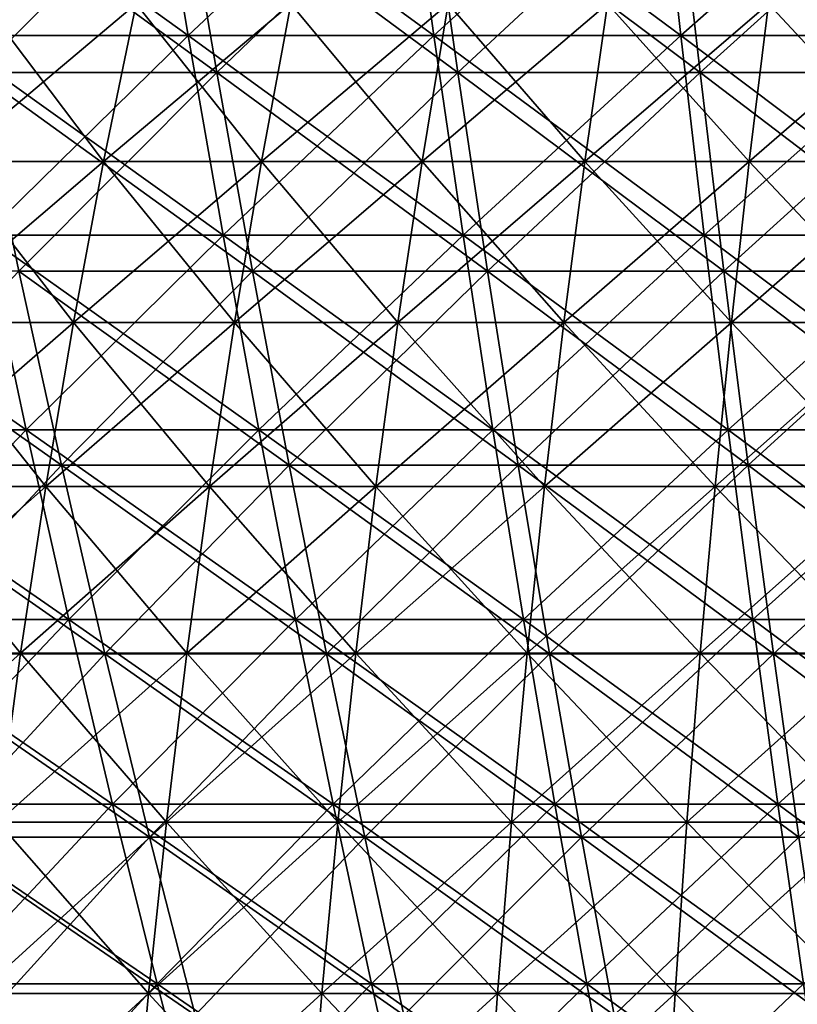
# Model space of a CAD drawing. Header units: millimetres. Extents: x -250 to 250, y 3898 to 4150.
# Tile 228 of 256: x -37 to -20, y 3958 to 3980. Entities that reach past the tile are written whole.
import ezdxf

# ---------------------------------------------------------------- set-up
doc = ezdxf.new("R2010")
doc.units = ezdxf.units.MM
doc.header["$LTSCALE"] = 5.599365
for name, color, linetype in [('10', 7, 'CONTINUOUS'), ('12', 7, 'CONTINUOUS'), ('2', 7, 'CONTINUOUS'), ('3', 7, 'CONTINUOUS'), ('4', 7, 'CONTINUOUS'), ('5', 7, 'CONTINUOUS')]:
    doc.layers.add(name, color=color, linetype=linetype)

msp = doc.modelspace()

# ---------------------------------------------------------------- linework, layer by layer
at = {"layer": '10', "color": 7, "linetype": 'Continuous', "true_color": 0xe0f2ff}
for points in [[(-39.096, 3977.064, 83.084), (-35.583, 3977.064, 84.648), (-38.285, 3980.636, 81.361), (-39.096, 3977.064, 83.084)], [(-38.285, 3980.636, 81.361), (-35.583, 3977.064, 84.648), (-34.845, 3980.636, 82.892), (-38.285, 3980.636, 81.361)], [(-35.583, 3977.064, 84.648), (-32.007, 3977.064, 86.064), (-34.845, 3980.636, 82.892), (-35.583, 3977.064, 84.648)], [(-34.845, 3980.636, 82.892), (-32.007, 3977.064, 86.064), (-31.343, 3980.636, 84.279), (-34.845, 3980.636, 82.892)], [(-32.007, 3977.064, 86.064), (-28.375, 3977.064, 87.329), (-31.343, 3980.636, 84.279), (-32.007, 3977.064, 86.064)], [(-31.343, 3980.636, 84.279), (-28.375, 3977.064, 87.329), (-27.786, 3980.636, 85.518), (-31.343, 3980.636, 84.279)], [(-28.375, 3977.064, 87.329), (-24.693, 3977.064, 88.441), (-27.786, 3980.636, 85.518), (-28.375, 3977.064, 87.329)], [(-27.786, 3980.636, 85.518), (-24.693, 3977.064, 88.441), (-24.181, 3980.636, 86.606), (-27.786, 3980.636, 85.518)], [(-24.693, 3977.064, 88.441), (-20.968, 3977.064, 89.397), (-24.181, 3980.636, 86.606), (-24.693, 3977.064, 88.441)], [(-24.181, 3980.636, 86.606), (-20.968, 3977.064, 89.397), (-20.533, 3980.636, 87.543), (-24.181, 3980.636, 86.606)], [(-20.968, 3977.064, 89.397), (-17.206, 3977.064, 90.197), (-20.533, 3980.636, 87.543), (-20.968, 3977.064, 89.397)], [(-20.533, 3980.636, 87.543), (-17.206, 3977.064, 90.197), (-16.849, 3980.636, 88.326), (-20.533, 3980.636, 87.543)], [(-39.847, 3973.419, 84.679), (-36.266, 3973.419, 86.274), (-39.096, 3977.064, 83.084), (-39.847, 3973.419, 84.679)], [(-39.096, 3977.064, 83.084), (-36.266, 3973.419, 86.274), (-35.583, 3977.064, 84.648), (-39.096, 3977.064, 83.084)], [(-36.266, 3973.419, 86.274), (-32.622, 3973.419, 87.717), (-35.583, 3977.064, 84.648), (-36.266, 3973.419, 86.274)], [(-35.583, 3977.064, 84.648), (-32.622, 3973.419, 87.717), (-32.007, 3977.064, 86.064), (-35.583, 3977.064, 84.648)], [(-32.622, 3973.419, 87.717), (-28.92, 3973.419, 89.006), (-32.007, 3977.064, 86.064), (-32.622, 3973.419, 87.717)], [(-32.007, 3977.064, 86.064), (-28.92, 3973.419, 89.006), (-28.375, 3977.064, 87.329), (-32.007, 3977.064, 86.064)], [(-28.92, 3973.419, 89.006), (-25.167, 3973.419, 90.139), (-28.375, 3977.064, 87.329), (-28.92, 3973.419, 89.006)], [(-28.375, 3977.064, 87.329), (-25.167, 3973.419, 90.139), (-24.693, 3977.064, 88.441), (-28.375, 3977.064, 87.329)], [(-25.167, 3973.419, 90.139), (-21.37, 3973.419, 91.113), (-24.693, 3977.064, 88.441), (-25.167, 3973.419, 90.139)], [(-24.693, 3977.064, 88.441), (-21.37, 3973.419, 91.113), (-20.968, 3977.064, 89.397), (-24.693, 3977.064, 88.441)], [(-21.37, 3973.419, 91.113), (-17.536, 3973.419, 91.928), (-20.968, 3977.064, 89.397), (-21.37, 3973.419, 91.113)], [(-20.968, 3977.064, 89.397), (-17.536, 3973.419, 91.928), (-17.206, 3977.064, 90.197), (-20.968, 3977.064, 89.397)], [(-40.536, 3969.708, 86.144), (-36.893, 3969.708, 87.765), (-39.847, 3973.419, 84.679), (-40.536, 3969.708, 86.144)], [(-39.847, 3973.419, 84.679), (-36.893, 3969.708, 87.765), (-36.266, 3973.419, 86.274), (-39.847, 3973.419, 84.679)], [(-36.893, 3969.708, 87.765), (-33.186, 3969.708, 89.233), (-36.266, 3973.419, 86.274), (-36.893, 3969.708, 87.765)], [(-36.266, 3973.419, 86.274), (-33.186, 3969.708, 89.233), (-32.622, 3973.419, 87.717), (-36.266, 3973.419, 86.274)], [(-33.186, 3969.708, 89.233), (-29.42, 3969.708, 90.545), (-32.622, 3973.419, 87.717), (-33.186, 3969.708, 89.233)], [(-32.622, 3973.419, 87.717), (-29.42, 3969.708, 90.545), (-28.92, 3973.419, 89.006), (-32.622, 3973.419, 87.717)], [(-29.42, 3969.708, 90.545), (-25.602, 3969.708, 91.697), (-28.92, 3973.419, 89.006), (-29.42, 3969.708, 90.545)], [(-28.92, 3973.419, 89.006), (-25.602, 3969.708, 91.697), (-25.167, 3973.419, 90.139), (-28.92, 3973.419, 89.006)], [(-25.602, 3969.708, 91.697), (-21.74, 3969.708, 92.689), (-25.167, 3973.419, 90.139), (-25.602, 3969.708, 91.697)], [(-25.167, 3973.419, 90.139), (-21.74, 3969.708, 92.689), (-21.37, 3973.419, 91.113), (-25.167, 3973.419, 90.139)], [(-21.74, 3969.708, 92.689), (-17.84, 3969.708, 93.518), (-21.37, 3973.419, 91.113), (-21.74, 3969.708, 92.689)], [(-21.37, 3973.419, 91.113), (-17.84, 3969.708, 93.518), (-17.536, 3973.419, 91.928), (-21.37, 3973.419, 91.113)], [(-41.162, 3965.936, 87.475), (-37.463, 3965.936, 89.122), (-40.536, 3969.708, 86.144), (-41.162, 3965.936, 87.475)], [(-40.536, 3969.708, 86.144), (-37.463, 3965.936, 89.122), (-36.893, 3969.708, 87.765), (-40.536, 3969.708, 86.144)], [(-37.463, 3965.936, 89.122), (-33.698, 3965.936, 90.612), (-36.893, 3969.708, 87.765), (-37.463, 3965.936, 89.122)], [(-36.893, 3969.708, 87.765), (-33.698, 3965.936, 90.612), (-33.186, 3969.708, 89.233), (-36.893, 3969.708, 87.765)], [(-33.698, 3965.936, 90.612), (-29.874, 3965.936, 91.944), (-33.186, 3969.708, 89.233), (-33.698, 3965.936, 90.612)], [(-33.186, 3969.708, 89.233), (-29.874, 3965.936, 91.944), (-29.42, 3969.708, 90.545), (-33.186, 3969.708, 89.233)], [(-29.874, 3965.936, 91.944), (-25.998, 3965.936, 93.114), (-29.42, 3969.708, 90.545), (-29.874, 3965.936, 91.944)], [(-29.42, 3969.708, 90.545), (-25.998, 3965.936, 93.114), (-25.602, 3969.708, 91.697), (-29.42, 3969.708, 90.545)], [(-25.998, 3965.936, 93.114), (-22.076, 3965.936, 94.121), (-25.602, 3969.708, 91.697), (-25.998, 3965.936, 93.114)], [(-25.602, 3969.708, 91.697), (-22.076, 3965.936, 94.121), (-21.74, 3969.708, 92.689), (-25.602, 3969.708, 91.697)], [(-22.076, 3965.936, 94.121), (-18.115, 3965.936, 94.963), (-21.74, 3969.708, 92.689), (-22.076, 3965.936, 94.121)], [(-21.74, 3969.708, 92.689), (-18.115, 3965.936, 94.963), (-17.84, 3969.708, 93.518), (-21.74, 3969.708, 92.689)], [(-41.162, 3965.936, 87.475), (-37.976, 3962.109, 90.34), (-37.463, 3965.936, 89.122), (-41.162, 3965.936, 87.475)], [(-37.976, 3962.109, 90.34), (-34.159, 3962.109, 91.851), (-37.463, 3965.936, 89.122), (-37.976, 3962.109, 90.34)], [(-37.463, 3965.936, 89.122), (-34.159, 3962.109, 91.851), (-33.698, 3965.936, 90.612), (-37.463, 3965.936, 89.122)], [(-34.159, 3962.109, 91.851), (-30.283, 3962.109, 93.201), (-33.698, 3965.936, 90.612), (-34.159, 3962.109, 91.851)], [(-33.698, 3965.936, 90.612), (-30.283, 3962.109, 93.201), (-29.874, 3965.936, 91.944), (-33.698, 3965.936, 90.612)], [(-30.283, 3962.109, 93.201), (-26.353, 3962.109, 94.388), (-29.874, 3965.936, 91.944), (-30.283, 3962.109, 93.201)], [(-29.874, 3965.936, 91.944), (-26.353, 3962.109, 94.388), (-25.998, 3965.936, 93.114), (-29.874, 3965.936, 91.944)], [(-26.353, 3962.109, 94.388), (-22.378, 3962.109, 95.408), (-25.998, 3965.936, 93.114), (-26.353, 3962.109, 94.388)], [(-25.998, 3965.936, 93.114), (-22.378, 3962.109, 95.408), (-22.076, 3965.936, 94.121), (-25.998, 3965.936, 93.114)], [(-22.378, 3962.109, 95.408), (-18.363, 3962.109, 96.262), (-22.076, 3965.936, 94.121), (-22.378, 3962.109, 95.408)], [(-22.076, 3965.936, 94.121), (-18.363, 3962.109, 96.262), (-18.115, 3965.936, 94.963), (-22.076, 3965.936, 94.121)], [(-38.429, 3958.234, 91.419), (-34.567, 3958.234, 92.948), (-37.976, 3962.109, 90.34), (-38.429, 3958.234, 91.419)], [(-37.976, 3962.109, 90.34), (-34.567, 3958.234, 92.948), (-34.159, 3962.109, 91.851), (-37.976, 3962.109, 90.34)], [(-34.567, 3958.234, 92.948), (-30.645, 3958.234, 94.314), (-34.159, 3962.109, 91.851), (-34.567, 3958.234, 92.948)], [(-34.159, 3962.109, 91.851), (-30.645, 3958.234, 94.314), (-30.283, 3962.109, 93.201), (-34.159, 3962.109, 91.851)], [(-30.645, 3958.234, 94.314), (-26.668, 3958.234, 95.515), (-30.283, 3962.109, 93.201), (-30.645, 3958.234, 94.314)], [(-30.283, 3962.109, 93.201), (-26.668, 3958.234, 95.515), (-26.353, 3962.109, 94.388), (-30.283, 3962.109, 93.201)], [(-26.668, 3958.234, 95.515), (-22.645, 3958.234, 96.548), (-26.353, 3962.109, 94.388), (-26.668, 3958.234, 95.515)], [(-26.353, 3962.109, 94.388), (-22.645, 3958.234, 96.548), (-22.378, 3962.109, 95.408), (-26.353, 3962.109, 94.388)], [(-22.645, 3958.234, 96.548), (-18.582, 3958.234, 97.411), (-22.378, 3962.109, 95.408), (-22.645, 3958.234, 96.548)], [(-22.378, 3962.109, 95.408), (-18.582, 3958.234, 97.411), (-18.363, 3962.109, 96.262), (-22.378, 3962.109, 95.408)], [(-38.823, 3954.315, 92.357), (-34.922, 3954.315, 93.902), (-38.429, 3958.234, 91.419), (-38.823, 3954.315, 92.357)], [(-38.429, 3958.234, 91.419), (-34.922, 3954.315, 93.902), (-34.567, 3958.234, 92.948), (-38.429, 3958.234, 91.419)], [(-34.922, 3954.315, 93.902), (-30.959, 3954.315, 95.282), (-34.567, 3958.234, 92.948), (-34.922, 3954.315, 93.902)], [(-34.567, 3958.234, 92.948), (-30.959, 3954.315, 95.282), (-30.645, 3958.234, 94.314), (-34.567, 3958.234, 92.948)], [(-30.959, 3954.315, 95.282), (-26.942, 3954.315, 96.495), (-30.645, 3958.234, 94.314), (-30.959, 3954.315, 95.282)], [(-30.645, 3958.234, 94.314), (-26.942, 3954.315, 96.495), (-26.668, 3958.234, 95.515), (-30.645, 3958.234, 94.314)], [(-26.942, 3954.315, 96.495), (-22.877, 3954.315, 97.538), (-26.668, 3958.234, 95.515), (-26.942, 3954.315, 96.495)], [(-26.668, 3958.234, 95.515), (-22.877, 3954.315, 97.538), (-22.645, 3958.234, 96.548), (-26.668, 3958.234, 95.515)], [(-22.877, 3954.315, 97.538), (-18.773, 3954.315, 98.411), (-22.645, 3958.234, 96.548), (-22.877, 3954.315, 97.538)], [(-22.645, 3958.234, 96.548), (-18.773, 3954.315, 98.411), (-18.582, 3958.234, 97.411), (-22.645, 3958.234, 96.548)]]:
    msp.add_3dface(points, dxfattribs=at)
at = {"layer": '12', "color": 7, "linetype": 'Continuous', "true_color": 0xe0f2ff}
for points in [[(-35.583, 3977.064, -84.648), (-39.096, 3977.064, -83.084), (-34.845, 3980.636, -82.892), (-35.583, 3977.064, -84.648)], [(-34.845, 3980.636, -82.892), (-39.096, 3977.064, -83.084), (-38.285, 3980.636, -81.361), (-34.845, 3980.636, -82.892)], [(-32.007, 3977.064, -86.064), (-35.583, 3977.064, -84.648), (-31.343, 3980.636, -84.279), (-32.007, 3977.064, -86.064)], [(-31.343, 3980.636, -84.279), (-35.583, 3977.064, -84.648), (-34.845, 3980.636, -82.892), (-31.343, 3980.636, -84.279)], [(-28.375, 3977.064, -87.329), (-32.007, 3977.064, -86.064), (-27.786, 3980.636, -85.518), (-28.375, 3977.064, -87.329)], [(-27.786, 3980.636, -85.518), (-32.007, 3977.064, -86.064), (-31.343, 3980.636, -84.279), (-27.786, 3980.636, -85.518)], [(-24.693, 3977.064, -88.441), (-28.375, 3977.064, -87.329), (-24.181, 3980.636, -86.606), (-24.693, 3977.064, -88.441)], [(-24.181, 3980.636, -86.606), (-28.375, 3977.064, -87.329), (-27.786, 3980.636, -85.518), (-24.181, 3980.636, -86.606)], [(-20.968, 3977.064, -89.397), (-24.693, 3977.064, -88.441), (-20.533, 3980.636, -87.543), (-20.968, 3977.064, -89.397)], [(-20.533, 3980.636, -87.543), (-24.693, 3977.064, -88.441), (-24.181, 3980.636, -86.606), (-20.533, 3980.636, -87.543)], [(-17.206, 3977.064, -90.197), (-20.968, 3977.064, -89.397), (-16.849, 3980.636, -88.326), (-17.206, 3977.064, -90.197)], [(-16.849, 3980.636, -88.326), (-20.968, 3977.064, -89.397), (-20.533, 3980.636, -87.543), (-16.849, 3980.636, -88.326)], [(-36.266, 3973.419, -86.274), (-39.847, 3973.419, -84.679), (-35.583, 3977.064, -84.648), (-36.266, 3973.419, -86.274)], [(-35.583, 3977.064, -84.648), (-39.847, 3973.419, -84.679), (-39.096, 3977.064, -83.084), (-35.583, 3977.064, -84.648)], [(-32.622, 3973.419, -87.717), (-36.266, 3973.419, -86.274), (-32.007, 3977.064, -86.064), (-32.622, 3973.419, -87.717)], [(-32.007, 3977.064, -86.064), (-36.266, 3973.419, -86.274), (-35.583, 3977.064, -84.648), (-32.007, 3977.064, -86.064)], [(-28.92, 3973.419, -89.006), (-32.622, 3973.419, -87.717), (-28.375, 3977.064, -87.329), (-28.92, 3973.419, -89.006)], [(-28.375, 3977.064, -87.329), (-32.622, 3973.419, -87.717), (-32.007, 3977.064, -86.064), (-28.375, 3977.064, -87.329)], [(-25.167, 3973.419, -90.139), (-28.92, 3973.419, -89.006), (-24.693, 3977.064, -88.441), (-25.167, 3973.419, -90.139)], [(-24.693, 3977.064, -88.441), (-28.92, 3973.419, -89.006), (-28.375, 3977.064, -87.329), (-24.693, 3977.064, -88.441)], [(-21.37, 3973.419, -91.113), (-25.167, 3973.419, -90.139), (-20.968, 3977.064, -89.397), (-21.37, 3973.419, -91.113)], [(-20.968, 3977.064, -89.397), (-25.167, 3973.419, -90.139), (-24.693, 3977.064, -88.441), (-20.968, 3977.064, -89.397)], [(-17.536, 3973.419, -91.928), (-21.37, 3973.419, -91.113), (-17.206, 3977.064, -90.197), (-17.536, 3973.419, -91.928)], [(-17.206, 3977.064, -90.197), (-21.37, 3973.419, -91.113), (-20.968, 3977.064, -89.397), (-17.206, 3977.064, -90.197)], [(-36.893, 3969.708, -87.765), (-40.536, 3969.708, -86.144), (-36.266, 3973.419, -86.274), (-36.893, 3969.708, -87.765)], [(-36.266, 3973.419, -86.274), (-40.536, 3969.708, -86.144), (-39.847, 3973.419, -84.679), (-36.266, 3973.419, -86.274)], [(-33.186, 3969.708, -89.233), (-36.893, 3969.708, -87.765), (-32.622, 3973.419, -87.717), (-33.186, 3969.708, -89.233)], [(-32.622, 3973.419, -87.717), (-36.893, 3969.708, -87.765), (-36.266, 3973.419, -86.274), (-32.622, 3973.419, -87.717)], [(-29.42, 3969.708, -90.545), (-33.186, 3969.708, -89.233), (-28.92, 3973.419, -89.006), (-29.42, 3969.708, -90.545)], [(-28.92, 3973.419, -89.006), (-33.186, 3969.708, -89.233), (-32.622, 3973.419, -87.717), (-28.92, 3973.419, -89.006)], [(-25.602, 3969.708, -91.697), (-29.42, 3969.708, -90.545), (-25.167, 3973.419, -90.139), (-25.602, 3969.708, -91.697)], [(-25.167, 3973.419, -90.139), (-29.42, 3969.708, -90.545), (-28.92, 3973.419, -89.006), (-25.167, 3973.419, -90.139)], [(-21.74, 3969.708, -92.689), (-25.602, 3969.708, -91.697), (-21.37, 3973.419, -91.113), (-21.74, 3969.708, -92.689)], [(-21.37, 3973.419, -91.113), (-25.602, 3969.708, -91.697), (-25.167, 3973.419, -90.139), (-21.37, 3973.419, -91.113)], [(-17.84, 3969.708, -93.518), (-21.74, 3969.708, -92.689), (-17.536, 3973.419, -91.928), (-17.84, 3969.708, -93.518)], [(-17.536, 3973.419, -91.928), (-21.74, 3969.708, -92.689), (-21.37, 3973.419, -91.113), (-17.536, 3973.419, -91.928)], [(-37.463, 3965.936, -89.122), (-41.162, 3965.936, -87.475), (-36.893, 3969.708, -87.765), (-37.463, 3965.936, -89.122)], [(-36.893, 3969.708, -87.765), (-41.162, 3965.936, -87.475), (-40.536, 3969.708, -86.144), (-36.893, 3969.708, -87.765)], [(-33.698, 3965.936, -90.612), (-37.463, 3965.936, -89.122), (-33.186, 3969.708, -89.233), (-33.698, 3965.936, -90.612)], [(-33.186, 3969.708, -89.233), (-37.463, 3965.936, -89.122), (-36.893, 3969.708, -87.765), (-33.186, 3969.708, -89.233)], [(-29.874, 3965.936, -91.944), (-33.698, 3965.936, -90.612), (-29.42, 3969.708, -90.545), (-29.874, 3965.936, -91.944)], [(-29.42, 3969.708, -90.545), (-33.698, 3965.936, -90.612), (-33.186, 3969.708, -89.233), (-29.42, 3969.708, -90.545)], [(-25.998, 3965.936, -93.114), (-29.874, 3965.936, -91.944), (-25.602, 3969.708, -91.697), (-25.998, 3965.936, -93.114)], [(-25.602, 3969.708, -91.697), (-29.874, 3965.936, -91.944), (-29.42, 3969.708, -90.545), (-25.602, 3969.708, -91.697)], [(-22.076, 3965.936, -94.121), (-25.998, 3965.936, -93.114), (-21.74, 3969.708, -92.689), (-22.076, 3965.936, -94.121)], [(-21.74, 3969.708, -92.689), (-25.998, 3965.936, -93.114), (-25.602, 3969.708, -91.697), (-21.74, 3969.708, -92.689)], [(-18.115, 3965.936, -94.963), (-22.076, 3965.936, -94.121), (-17.84, 3969.708, -93.518), (-18.115, 3965.936, -94.963)], [(-17.84, 3969.708, -93.518), (-22.076, 3965.936, -94.121), (-21.74, 3969.708, -92.689), (-17.84, 3969.708, -93.518)], [(-37.976, 3962.109, -90.34), (-41.725, 3962.109, -88.671), (-37.463, 3965.936, -89.122), (-37.976, 3962.109, -90.34)], [(-37.463, 3965.936, -89.122), (-41.725, 3962.109, -88.671), (-41.162, 3965.936, -87.475), (-37.463, 3965.936, -89.122)], [(-34.159, 3962.109, -91.851), (-37.976, 3962.109, -90.34), (-33.698, 3965.936, -90.612), (-34.159, 3962.109, -91.851)], [(-33.698, 3965.936, -90.612), (-37.976, 3962.109, -90.34), (-37.463, 3965.936, -89.122), (-33.698, 3965.936, -90.612)], [(-30.283, 3962.109, -93.201), (-34.159, 3962.109, -91.851), (-29.874, 3965.936, -91.944), (-30.283, 3962.109, -93.201)], [(-29.874, 3965.936, -91.944), (-34.159, 3962.109, -91.851), (-33.698, 3965.936, -90.612), (-29.874, 3965.936, -91.944)], [(-26.353, 3962.109, -94.388), (-30.283, 3962.109, -93.201), (-25.998, 3965.936, -93.114), (-26.353, 3962.109, -94.388)], [(-25.998, 3965.936, -93.114), (-30.283, 3962.109, -93.201), (-29.874, 3965.936, -91.944), (-25.998, 3965.936, -93.114)], [(-22.378, 3962.109, -95.408), (-26.353, 3962.109, -94.388), (-22.076, 3965.936, -94.121), (-22.378, 3962.109, -95.408)], [(-22.076, 3965.936, -94.121), (-26.353, 3962.109, -94.388), (-25.998, 3965.936, -93.114), (-22.076, 3965.936, -94.121)], [(-18.363, 3962.109, -96.262), (-22.378, 3962.109, -95.408), (-18.115, 3965.936, -94.963), (-18.363, 3962.109, -96.262)], [(-18.115, 3965.936, -94.963), (-22.378, 3962.109, -95.408), (-22.076, 3965.936, -94.121), (-18.115, 3965.936, -94.963)], [(-34.567, 3958.234, -92.948), (-38.429, 3958.234, -91.419), (-34.159, 3962.109, -91.851), (-34.567, 3958.234, -92.948)], [(-34.159, 3962.109, -91.851), (-38.429, 3958.234, -91.419), (-37.976, 3962.109, -90.34), (-34.159, 3962.109, -91.851)], [(-30.645, 3958.234, -94.314), (-34.567, 3958.234, -92.948), (-30.283, 3962.109, -93.201), (-30.645, 3958.234, -94.314)], [(-30.283, 3962.109, -93.201), (-34.567, 3958.234, -92.948), (-34.159, 3962.109, -91.851), (-30.283, 3962.109, -93.201)], [(-26.668, 3958.234, -95.515), (-30.645, 3958.234, -94.314), (-26.353, 3962.109, -94.388), (-26.668, 3958.234, -95.515)], [(-26.353, 3962.109, -94.388), (-30.645, 3958.234, -94.314), (-30.283, 3962.109, -93.201), (-26.353, 3962.109, -94.388)], [(-22.645, 3958.234, -96.548), (-26.668, 3958.234, -95.515), (-22.378, 3962.109, -95.408), (-22.645, 3958.234, -96.548)], [(-22.378, 3962.109, -95.408), (-26.668, 3958.234, -95.515), (-26.353, 3962.109, -94.388), (-22.378, 3962.109, -95.408)], [(-18.582, 3958.234, -97.411), (-22.645, 3958.234, -96.548), (-18.363, 3962.109, -96.262), (-18.582, 3958.234, -97.411)], [(-18.363, 3962.109, -96.262), (-22.645, 3958.234, -96.548), (-22.378, 3962.109, -95.408), (-18.363, 3962.109, -96.262)], [(-34.922, 3954.315, -93.902), (-38.823, 3954.315, -92.357), (-34.567, 3958.234, -92.948), (-34.922, 3954.315, -93.902)], [(-34.567, 3958.234, -92.948), (-38.823, 3954.315, -92.357), (-38.429, 3958.234, -91.419), (-34.567, 3958.234, -92.948)], [(-30.959, 3954.315, -95.282), (-34.922, 3954.315, -93.902), (-30.645, 3958.234, -94.314), (-30.959, 3954.315, -95.282)], [(-30.645, 3958.234, -94.314), (-34.922, 3954.315, -93.902), (-34.567, 3958.234, -92.948), (-30.645, 3958.234, -94.314)], [(-26.942, 3954.315, -96.495), (-30.959, 3954.315, -95.282), (-26.668, 3958.234, -95.515), (-26.942, 3954.315, -96.495)], [(-26.668, 3958.234, -95.515), (-30.959, 3954.315, -95.282), (-30.645, 3958.234, -94.314), (-26.668, 3958.234, -95.515)], [(-22.877, 3954.315, -97.538), (-26.942, 3954.315, -96.495), (-22.645, 3958.234, -96.548), (-22.877, 3954.315, -97.538)], [(-22.645, 3958.234, -96.548), (-26.942, 3954.315, -96.495), (-26.668, 3958.234, -95.515), (-22.645, 3958.234, -96.548)], [(-18.773, 3954.315, -98.411), (-22.877, 3954.315, -97.538), (-18.582, 3958.234, -97.411), (-18.773, 3954.315, -98.411)], [(-18.582, 3958.234, -97.411), (-22.877, 3954.315, -97.538), (-22.645, 3958.234, -96.548), (-18.582, 3958.234, -97.411)]]:
    msp.add_3dface(points, dxfattribs=at)
at = {"layer": '2', "color": 251, "linetype": 'Continuous', "true_color": 0x504f50}
for points in [[(-34.437, 3984.542, -184.222), (-39.199, 3979.919, -178.986), (-40.094, 3984.542, -183.074), (-34.437, 3984.542, -184.222)], [(-33.668, 3979.919, -180.108), (-39.199, 3979.919, -178.986), (-34.437, 3984.542, -184.222), (-33.668, 3979.919, -180.108)], [(-28.748, 3984.542, -185.195), (-33.668, 3979.919, -180.108), (-34.437, 3984.542, -184.222), (-28.748, 3984.542, -185.195)], [(-28.106, 3979.919, -181.06), (-33.668, 3979.919, -180.108), (-28.748, 3984.542, -185.195), (-28.106, 3979.919, -181.06)], [(-23.031, 3984.542, -185.992), (-28.106, 3979.919, -181.06), (-28.748, 3984.542, -185.195), (-23.031, 3984.542, -185.992)], [(-22.517, 3979.919, -181.839), (-28.106, 3979.919, -181.06), (-23.031, 3984.542, -185.992), (-22.517, 3979.919, -181.839)], [(-17.292, 3984.542, -186.613), (-22.517, 3979.919, -181.839), (-23.031, 3984.542, -185.992), (-17.292, 3984.542, -186.613)], [(-16.906, 3979.919, -182.446), (-22.517, 3979.919, -181.839), (-17.292, 3984.542, -186.613), (-16.906, 3979.919, -182.446)], [(-33.668, 3979.919, -180.108), (-38.279, 3975.403, -174.787), (-39.199, 3979.919, -178.986), (-33.668, 3979.919, -180.108)], [(-32.878, 3975.403, -175.883), (-38.279, 3975.403, -174.787), (-33.668, 3979.919, -180.108), (-32.878, 3975.403, -175.883)], [(-28.106, 3979.919, -181.06), (-32.878, 3975.403, -175.883), (-33.668, 3979.919, -180.108), (-28.106, 3979.919, -181.06)], [(-27.446, 3975.403, -176.812), (-32.878, 3975.403, -175.883), (-28.106, 3979.919, -181.06), (-27.446, 3975.403, -176.812)], [(-22.517, 3979.919, -181.839), (-27.446, 3975.403, -176.812), (-28.106, 3979.919, -181.06), (-22.517, 3979.919, -181.839)], [(-21.988, 3975.403, -177.573), (-27.446, 3975.403, -176.812), (-22.517, 3979.919, -181.839), (-21.988, 3975.403, -177.573)], [(-16.906, 3979.919, -182.446), (-21.988, 3975.403, -177.573), (-22.517, 3979.919, -181.839), (-16.906, 3979.919, -182.446)], [(-16.51, 3975.403, -178.166), (-21.988, 3975.403, -177.573), (-16.906, 3979.919, -182.446), (-16.51, 3975.403, -178.166)], [(-37.336, 3970.995, -170.479), (-42.568, 3970.995, -169.249), (-38.279, 3975.403, -174.787), (-37.336, 3970.995, -170.479)], [(-32.878, 3975.403, -175.883), (-37.336, 3970.995, -170.479), (-38.279, 3975.403, -174.787), (-32.878, 3975.403, -175.883)], [(-32.068, 3970.995, -171.548), (-37.336, 3970.995, -170.479), (-32.878, 3975.403, -175.883), (-32.068, 3970.995, -171.548)], [(-27.446, 3975.403, -176.812), (-32.068, 3970.995, -171.548), (-32.878, 3975.403, -175.883), (-27.446, 3975.403, -176.812)], [(-26.77, 3970.995, -172.454), (-32.068, 3970.995, -171.548), (-27.446, 3975.403, -176.812), (-26.77, 3970.995, -172.454)], [(-21.988, 3975.403, -177.573), (-26.77, 3970.995, -172.454), (-27.446, 3975.403, -176.812), (-21.988, 3975.403, -177.573)], [(-21.446, 3970.995, -173.197), (-26.77, 3970.995, -172.454), (-21.988, 3975.403, -177.573), (-21.446, 3970.995, -173.197)], [(-16.51, 3975.403, -178.166), (-21.446, 3970.995, -173.197), (-21.988, 3975.403, -177.573), (-16.51, 3975.403, -178.166)], [(-16.103, 3970.995, -173.775), (-21.446, 3970.995, -173.197), (-16.51, 3975.403, -178.166), (-16.103, 3970.995, -173.775)], [(-37.336, 3970.995, -170.479), (-41.466, 3966.698, -164.867), (-42.568, 3970.995, -169.249), (-37.336, 3970.995, -170.479)], [(-36.369, 3966.698, -166.066), (-41.466, 3966.698, -164.867), (-37.336, 3970.995, -170.479), (-36.369, 3966.698, -166.066)], [(-32.068, 3970.995, -171.548), (-36.369, 3966.698, -166.066), (-37.336, 3970.995, -170.479), (-32.068, 3970.995, -171.548)], [(-31.238, 3966.698, -167.107), (-36.369, 3966.698, -166.066), (-32.068, 3970.995, -171.548), (-31.238, 3966.698, -167.107)], [(-26.77, 3970.995, -172.454), (-31.238, 3966.698, -167.107), (-32.068, 3970.995, -171.548), (-26.77, 3970.995, -172.454)], [(-26.077, 3966.698, -167.99), (-31.238, 3966.698, -167.107), (-26.77, 3970.995, -172.454), (-26.077, 3966.698, -167.99)], [(-21.446, 3970.995, -173.197), (-26.077, 3966.698, -167.99), (-26.77, 3970.995, -172.454), (-21.446, 3970.995, -173.197)], [(-20.891, 3966.698, -168.713), (-26.077, 3966.698, -167.99), (-21.446, 3970.995, -173.197), (-20.891, 3966.698, -168.713)], [(-16.103, 3970.995, -173.775), (-20.891, 3966.698, -168.713), (-21.446, 3970.995, -173.197), (-16.103, 3970.995, -173.775)], [(-15.686, 3966.698, -169.276), (-20.891, 3966.698, -168.713), (-16.103, 3970.995, -173.775), (-15.686, 3966.698, -169.276)], [(-36.369, 3966.698, -166.066), (-40.338, 3962.516, -160.382), (-41.466, 3966.698, -164.867), (-36.369, 3966.698, -166.066)], [(-35.38, 3962.516, -161.549), (-40.338, 3962.516, -160.382), (-36.369, 3966.698, -166.066), (-35.38, 3962.516, -161.549)], [(-31.238, 3966.698, -167.107), (-35.38, 3962.516, -161.549), (-36.369, 3966.698, -166.066), (-31.238, 3966.698, -167.107)], [(-30.388, 3962.516, -162.561), (-35.38, 3962.516, -161.549), (-31.238, 3966.698, -167.107), (-30.388, 3962.516, -162.561)], [(-26.077, 3966.698, -167.99), (-30.388, 3962.516, -162.561), (-31.238, 3966.698, -167.107), (-26.077, 3966.698, -167.99)], [(-25.367, 3962.516, -163.42), (-30.388, 3962.516, -162.561), (-26.077, 3966.698, -167.99), (-25.367, 3962.516, -163.42)], [(-20.891, 3966.698, -168.713), (-25.367, 3962.516, -163.42), (-26.077, 3966.698, -167.99), (-20.891, 3966.698, -168.713)], [(-20.323, 3962.516, -164.124), (-25.367, 3962.516, -163.42), (-20.891, 3966.698, -168.713), (-20.323, 3962.516, -164.124)], [(-15.686, 3966.698, -169.276), (-20.323, 3962.516, -164.124), (-20.891, 3966.698, -168.713), (-15.686, 3966.698, -169.276)], [(-15.259, 3962.516, -164.672), (-20.323, 3962.516, -164.124), (-15.686, 3966.698, -169.276), (-15.259, 3962.516, -164.672)], [(-35.38, 3962.516, -161.549), (-39.185, 3958.45, -155.798), (-40.338, 3962.516, -160.382), (-35.38, 3962.516, -161.549)], [(-34.368, 3958.45, -156.931), (-39.185, 3958.45, -155.798), (-35.38, 3962.516, -161.549), (-34.368, 3958.45, -156.931)], [(-30.388, 3962.516, -162.561), (-34.368, 3958.45, -156.931), (-35.38, 3962.516, -161.549), (-30.388, 3962.516, -162.561)], [(-29.519, 3958.45, -157.915), (-34.368, 3958.45, -156.931), (-30.388, 3962.516, -162.561), (-29.519, 3958.45, -157.915)], [(-25.367, 3962.516, -163.42), (-29.519, 3958.45, -157.915), (-30.388, 3962.516, -162.561), (-25.367, 3962.516, -163.42)], [(-24.642, 3958.45, -158.749), (-29.519, 3958.45, -157.915), (-25.367, 3962.516, -163.42), (-24.642, 3958.45, -158.749)], [(-20.323, 3962.516, -164.124), (-24.642, 3958.45, -158.749), (-25.367, 3962.516, -163.42), (-20.323, 3962.516, -164.124)], [(-19.742, 3958.45, -159.433), (-24.642, 3958.45, -158.749), (-20.323, 3962.516, -164.124), (-19.742, 3958.45, -159.433)], [(-15.259, 3962.516, -164.672), (-19.742, 3958.45, -159.433), (-20.323, 3962.516, -164.124), (-15.259, 3962.516, -164.672)], [(-34.368, 3958.45, -156.931), (-38.007, 3954.503, -151.117), (-39.185, 3958.45, -155.798), (-34.368, 3958.45, -156.931)], [(-33.336, 3954.503, -152.216), (-38.007, 3954.503, -151.117), (-34.368, 3958.45, -156.931), (-33.336, 3954.503, -152.216)], [(-29.519, 3958.45, -157.915), (-33.336, 3954.503, -152.216), (-34.368, 3958.45, -156.931), (-29.519, 3958.45, -157.915)], [(-28.632, 3954.503, -153.17), (-33.336, 3954.503, -152.216), (-29.519, 3958.45, -157.915), (-28.632, 3954.503, -153.17)], [(-24.642, 3958.45, -158.749), (-28.632, 3954.503, -153.17), (-29.519, 3958.45, -157.915), (-24.642, 3958.45, -158.749)], [(-23.902, 3954.503, -153.979), (-28.632, 3954.503, -153.17), (-24.642, 3958.45, -158.749), (-23.902, 3954.503, -153.979)], [(-19.742, 3958.45, -159.433), (-23.902, 3954.503, -153.979), (-24.642, 3958.45, -158.749), (-19.742, 3958.45, -159.433)], [(-19.149, 3954.503, -154.642), (-23.902, 3954.503, -153.979), (-19.742, 3958.45, -159.433), (-19.149, 3954.503, -154.642)]]:
    msp.add_3dface(points, dxfattribs=at)
at = {"layer": '3', "color": 251, "linetype": 'Continuous', "true_color": 0x504f50}
for points in [[(-39.199, 3979.919, 178.986), (-33.668, 3979.919, 180.108), (-40.094, 3984.542, 183.074), (-39.199, 3979.919, 178.986)], [(-40.094, 3984.542, 183.074), (-33.668, 3979.919, 180.108), (-34.437, 3984.542, 184.222), (-40.094, 3984.542, 183.074)], [(-33.668, 3979.919, 180.108), (-28.106, 3979.919, 181.06), (-34.437, 3984.542, 184.222), (-33.668, 3979.919, 180.108)], [(-34.437, 3984.542, 184.222), (-28.106, 3979.919, 181.06), (-28.748, 3984.542, 185.195), (-34.437, 3984.542, 184.222)], [(-28.106, 3979.919, 181.06), (-22.517, 3979.919, 181.839), (-28.748, 3984.542, 185.195), (-28.106, 3979.919, 181.06)], [(-28.748, 3984.542, 185.195), (-22.517, 3979.919, 181.839), (-23.031, 3984.542, 185.992), (-28.748, 3984.542, 185.195)], [(-22.517, 3979.919, 181.839), (-16.906, 3979.919, 182.446), (-23.031, 3984.542, 185.992), (-22.517, 3979.919, 181.839)], [(-23.031, 3984.542, 185.992), (-16.906, 3979.919, 182.446), (-17.292, 3984.542, 186.613), (-23.031, 3984.542, 185.992)], [(-38.279, 3975.403, 174.787), (-32.878, 3975.403, 175.883), (-39.199, 3979.919, 178.986), (-38.279, 3975.403, 174.787)], [(-39.199, 3979.919, 178.986), (-32.878, 3975.403, 175.883), (-33.668, 3979.919, 180.108), (-39.199, 3979.919, 178.986)], [(-32.878, 3975.403, 175.883), (-27.446, 3975.403, 176.812), (-33.668, 3979.919, 180.108), (-32.878, 3975.403, 175.883)], [(-33.668, 3979.919, 180.108), (-27.446, 3975.403, 176.812), (-28.106, 3979.919, 181.06), (-33.668, 3979.919, 180.108)], [(-27.446, 3975.403, 176.812), (-21.988, 3975.403, 177.573), (-28.106, 3979.919, 181.06), (-27.446, 3975.403, 176.812)], [(-28.106, 3979.919, 181.06), (-21.988, 3975.403, 177.573), (-22.517, 3979.919, 181.839), (-28.106, 3979.919, 181.06)], [(-21.988, 3975.403, 177.573), (-16.51, 3975.403, 178.166), (-22.517, 3979.919, 181.839), (-21.988, 3975.403, 177.573)], [(-22.517, 3979.919, 181.839), (-16.51, 3975.403, 178.166), (-16.906, 3979.919, 182.446), (-22.517, 3979.919, 181.839)], [(-42.568, 3970.995, 169.249), (-37.336, 3970.995, 170.479), (-43.643, 3975.403, 173.525), (-42.568, 3970.995, 169.249)], [(-43.643, 3975.403, 173.525), (-37.336, 3970.995, 170.479), (-38.279, 3975.403, 174.787), (-43.643, 3975.403, 173.525)], [(-37.336, 3970.995, 170.479), (-32.068, 3970.995, 171.548), (-38.279, 3975.403, 174.787), (-37.336, 3970.995, 170.479)], [(-38.279, 3975.403, 174.787), (-32.068, 3970.995, 171.548), (-32.878, 3975.403, 175.883), (-38.279, 3975.403, 174.787)], [(-32.068, 3970.995, 171.548), (-26.77, 3970.995, 172.454), (-32.878, 3975.403, 175.883), (-32.068, 3970.995, 171.548)], [(-32.878, 3975.403, 175.883), (-26.77, 3970.995, 172.454), (-27.446, 3975.403, 176.812), (-32.878, 3975.403, 175.883)], [(-26.77, 3970.995, 172.454), (-21.446, 3970.995, 173.197), (-27.446, 3975.403, 176.812), (-26.77, 3970.995, 172.454)], [(-27.446, 3975.403, 176.812), (-21.446, 3970.995, 173.197), (-21.988, 3975.403, 177.573), (-27.446, 3975.403, 176.812)], [(-21.446, 3970.995, 173.197), (-16.103, 3970.995, 173.775), (-21.988, 3975.403, 177.573), (-21.446, 3970.995, 173.197)], [(-21.988, 3975.403, 177.573), (-16.103, 3970.995, 173.775), (-16.51, 3975.403, 178.166), (-21.988, 3975.403, 177.573)], [(-41.466, 3966.698, 164.867), (-36.369, 3966.698, 166.066), (-42.568, 3970.995, 169.249), (-41.466, 3966.698, 164.867)], [(-42.568, 3970.995, 169.249), (-36.369, 3966.698, 166.066), (-37.336, 3970.995, 170.479), (-42.568, 3970.995, 169.249)], [(-36.369, 3966.698, 166.066), (-31.238, 3966.698, 167.107), (-37.336, 3970.995, 170.479), (-36.369, 3966.698, 166.066)], [(-37.336, 3970.995, 170.479), (-31.238, 3966.698, 167.107), (-32.068, 3970.995, 171.548), (-37.336, 3970.995, 170.479)], [(-31.238, 3966.698, 167.107), (-26.077, 3966.698, 167.99), (-32.068, 3970.995, 171.548), (-31.238, 3966.698, 167.107)], [(-32.068, 3970.995, 171.548), (-26.077, 3966.698, 167.99), (-26.77, 3970.995, 172.454), (-32.068, 3970.995, 171.548)], [(-26.077, 3966.698, 167.99), (-20.891, 3966.698, 168.713), (-26.77, 3970.995, 172.454), (-26.077, 3966.698, 167.99)], [(-26.77, 3970.995, 172.454), (-20.891, 3966.698, 168.713), (-21.446, 3970.995, 173.197), (-26.77, 3970.995, 172.454)], [(-20.891, 3966.698, 168.713), (-15.686, 3966.698, 169.276), (-21.446, 3970.995, 173.197), (-20.891, 3966.698, 168.713)], [(-21.446, 3970.995, 173.197), (-15.686, 3966.698, 169.276), (-16.103, 3970.995, 173.775), (-21.446, 3970.995, 173.197)], [(-40.338, 3962.516, 160.382), (-35.38, 3962.516, 161.549), (-41.466, 3966.698, 164.867), (-40.338, 3962.516, 160.382)], [(-41.466, 3966.698, 164.867), (-35.38, 3962.516, 161.549), (-36.369, 3966.698, 166.066), (-41.466, 3966.698, 164.867)], [(-35.38, 3962.516, 161.549), (-30.388, 3962.516, 162.561), (-36.369, 3966.698, 166.066), (-35.38, 3962.516, 161.549)], [(-36.369, 3966.698, 166.066), (-30.388, 3962.516, 162.561), (-31.238, 3966.698, 167.107), (-36.369, 3966.698, 166.066)], [(-30.388, 3962.516, 162.561), (-25.367, 3962.516, 163.42), (-31.238, 3966.698, 167.107), (-30.388, 3962.516, 162.561)], [(-31.238, 3966.698, 167.107), (-25.367, 3962.516, 163.42), (-26.077, 3966.698, 167.99), (-31.238, 3966.698, 167.107)], [(-25.367, 3962.516, 163.42), (-20.323, 3962.516, 164.124), (-26.077, 3966.698, 167.99), (-25.367, 3962.516, 163.42)], [(-26.077, 3966.698, 167.99), (-20.323, 3962.516, 164.124), (-20.891, 3966.698, 168.713), (-26.077, 3966.698, 167.99)], [(-20.323, 3962.516, 164.124), (-15.259, 3962.516, 164.672), (-20.891, 3966.698, 168.713), (-20.323, 3962.516, 164.124)], [(-20.891, 3966.698, 168.713), (-15.259, 3962.516, 164.672), (-15.686, 3966.698, 169.276), (-20.891, 3966.698, 168.713)], [(-39.185, 3958.45, 155.798), (-34.368, 3958.45, 156.931), (-40.338, 3962.516, 160.382), (-39.185, 3958.45, 155.798)], [(-40.338, 3962.516, 160.382), (-34.368, 3958.45, 156.931), (-35.38, 3962.516, 161.549), (-40.338, 3962.516, 160.382)], [(-34.368, 3958.45, 156.931), (-29.519, 3958.45, 157.915), (-35.38, 3962.516, 161.549), (-34.368, 3958.45, 156.931)], [(-35.38, 3962.516, 161.549), (-29.519, 3958.45, 157.915), (-30.388, 3962.516, 162.561), (-35.38, 3962.516, 161.549)], [(-29.519, 3958.45, 157.915), (-24.642, 3958.45, 158.749), (-30.388, 3962.516, 162.561), (-29.519, 3958.45, 157.915)], [(-30.388, 3962.516, 162.561), (-24.642, 3958.45, 158.749), (-25.367, 3962.516, 163.42), (-30.388, 3962.516, 162.561)], [(-24.642, 3958.45, 158.749), (-19.742, 3958.45, 159.433), (-25.367, 3962.516, 163.42), (-24.642, 3958.45, 158.749)], [(-25.367, 3962.516, 163.42), (-19.742, 3958.45, 159.433), (-20.323, 3962.516, 164.124), (-25.367, 3962.516, 163.42)], [(-19.742, 3958.45, 159.433), (-14.823, 3958.45, 159.965), (-20.323, 3962.516, 164.124), (-19.742, 3958.45, 159.433)], [(-20.323, 3962.516, 164.124), (-14.823, 3958.45, 159.965), (-15.259, 3962.516, 164.672), (-20.323, 3962.516, 164.124)], [(-38.007, 3954.503, 151.117), (-33.336, 3954.503, 152.216), (-39.185, 3958.45, 155.798), (-38.007, 3954.503, 151.117)], [(-39.185, 3958.45, 155.798), (-33.336, 3954.503, 152.216), (-34.368, 3958.45, 156.931), (-39.185, 3958.45, 155.798)], [(-33.336, 3954.503, 152.216), (-28.632, 3954.503, 153.17), (-34.368, 3958.45, 156.931), (-33.336, 3954.503, 152.216)], [(-34.368, 3958.45, 156.931), (-28.632, 3954.503, 153.17), (-29.519, 3958.45, 157.915), (-34.368, 3958.45, 156.931)], [(-28.632, 3954.503, 153.17), (-23.902, 3954.503, 153.979), (-29.519, 3958.45, 157.915), (-28.632, 3954.503, 153.17)], [(-29.519, 3958.45, 157.915), (-23.902, 3954.503, 153.979), (-24.642, 3958.45, 158.749), (-29.519, 3958.45, 157.915)], [(-23.902, 3954.503, 153.979), (-19.149, 3954.503, 154.642), (-24.642, 3958.45, 158.749), (-23.902, 3954.503, 153.979)], [(-24.642, 3958.45, 158.749), (-19.149, 3954.503, 154.642), (-19.742, 3958.45, 159.433), (-24.642, 3958.45, 158.749)]]:
    msp.add_3dface(points, dxfattribs=at)
at = {"layer": '4', "color": 155, "linetype": 'Continuous', "true_color": 0x4a708c}
for points in [[(-33.805, 3983.691, 180.838), (-38.443, 3979.082, 175.537), (-39.357, 3983.691, 179.712), (-33.805, 3983.691, 180.838)], [(-33.019, 3979.082, 176.637), (-38.443, 3979.082, 175.537), (-33.805, 3983.691, 180.838), (-33.019, 3979.082, 176.637)], [(-28.22, 3983.691, 181.794), (-33.019, 3979.082, 176.637), (-33.805, 3983.691, 180.838), (-28.22, 3983.691, 181.794)], [(-27.564, 3979.082, 177.57), (-33.019, 3979.082, 176.637), (-28.22, 3983.691, 181.794), (-27.564, 3979.082, 177.57)], [(-22.608, 3983.691, 182.576), (-27.564, 3979.082, 177.57), (-28.22, 3983.691, 181.794), (-22.608, 3983.691, 182.576)], [(-22.083, 3979.082, 178.335), (-27.564, 3979.082, 177.57), (-22.608, 3983.691, 182.576), (-22.083, 3979.082, 178.335)], [(-16.975, 3983.691, 183.186), (-22.083, 3979.082, 178.335), (-22.608, 3983.691, 182.576), (-16.975, 3983.691, 183.186)], [(-16.58, 3979.082, 178.93), (-22.083, 3979.082, 178.335), (-16.975, 3983.691, 183.186), (-16.58, 3979.082, 178.93)], [(-33.019, 3979.082, 176.637), (-37.504, 3974.582, 171.249), (-38.443, 3979.082, 175.537), (-33.019, 3979.082, 176.637)], [(-32.213, 3974.582, 172.322), (-37.504, 3974.582, 171.249), (-33.019, 3979.082, 176.637), (-32.213, 3974.582, 172.322)], [(-27.564, 3979.082, 177.57), (-32.213, 3974.582, 172.322), (-33.019, 3979.082, 176.637), (-27.564, 3979.082, 177.57)], [(-26.891, 3974.582, 173.233), (-32.213, 3974.582, 172.322), (-27.564, 3979.082, 177.57), (-26.891, 3974.582, 173.233)], [(-22.083, 3979.082, 178.335), (-26.891, 3974.582, 173.233), (-27.564, 3979.082, 177.57), (-22.083, 3979.082, 178.335)], [(-21.543, 3974.582, 173.979), (-26.891, 3974.582, 173.233), (-22.083, 3979.082, 178.335), (-21.543, 3974.582, 173.979)], [(-16.58, 3979.082, 178.93), (-21.543, 3974.582, 173.979), (-22.083, 3979.082, 178.335), (-16.58, 3979.082, 178.93)], [(-16.175, 3974.582, 174.56), (-21.543, 3974.582, 173.979), (-16.58, 3979.082, 178.93), (-16.175, 3974.582, 174.56)], [(-36.541, 3970.196, 166.851), (-41.662, 3970.196, 165.647), (-37.504, 3974.582, 171.249), (-36.541, 3970.196, 166.851)], [(-32.213, 3974.582, 172.322), (-36.541, 3970.196, 166.851), (-37.504, 3974.582, 171.249), (-32.213, 3974.582, 172.322)], [(-31.385, 3970.196, 167.897), (-36.541, 3970.196, 166.851), (-32.213, 3974.582, 172.322), (-31.385, 3970.196, 167.897)], [(-26.891, 3974.582, 173.233), (-31.385, 3970.196, 167.897), (-32.213, 3974.582, 172.322), (-26.891, 3974.582, 173.233)], [(-26.2, 3970.196, 168.784), (-31.385, 3970.196, 167.897), (-26.891, 3974.582, 173.233), (-26.2, 3970.196, 168.784)], [(-21.543, 3974.582, 173.979), (-26.2, 3970.196, 168.784), (-26.891, 3974.582, 173.233), (-21.543, 3974.582, 173.979)], [(-20.99, 3970.196, 169.511), (-26.2, 3970.196, 168.784), (-21.543, 3974.582, 173.979), (-20.99, 3970.196, 169.511)], [(-16.175, 3974.582, 174.56), (-20.99, 3970.196, 169.511), (-21.543, 3974.582, 173.979), (-16.175, 3974.582, 174.56)], [(-15.76, 3970.196, 170.077), (-20.99, 3970.196, 169.511), (-16.175, 3974.582, 174.56), (-15.76, 3970.196, 170.077)], [(-36.541, 3970.196, 166.851), (-40.537, 3965.925, 161.174), (-41.662, 3970.196, 165.647), (-36.541, 3970.196, 166.851)], [(-35.554, 3965.925, 162.346), (-40.537, 3965.925, 161.174), (-36.541, 3970.196, 166.851), (-35.554, 3965.925, 162.346)], [(-31.385, 3970.196, 167.897), (-35.554, 3965.925, 162.346), (-36.541, 3970.196, 166.851), (-31.385, 3970.196, 167.897)], [(-30.538, 3965.925, 163.364), (-35.554, 3965.925, 162.346), (-31.385, 3970.196, 167.897), (-30.538, 3965.925, 163.364)], [(-26.2, 3970.196, 168.784), (-30.538, 3965.925, 163.364), (-31.385, 3970.196, 167.897), (-26.2, 3970.196, 168.784)], [(-25.493, 3965.925, 164.227), (-30.538, 3965.925, 163.364), (-26.2, 3970.196, 168.784), (-25.493, 3965.925, 164.227)], [(-20.99, 3970.196, 169.511), (-25.493, 3965.925, 164.227), (-26.2, 3970.196, 168.784), (-20.99, 3970.196, 169.511)], [(-20.423, 3965.925, 164.934), (-25.493, 3965.925, 164.227), (-20.99, 3970.196, 169.511), (-20.423, 3965.925, 164.934)], [(-15.76, 3970.196, 170.077), (-20.423, 3965.925, 164.934), (-20.99, 3970.196, 169.511), (-15.76, 3970.196, 170.077)], [(-15.334, 3965.925, 165.485), (-20.423, 3965.925, 164.934), (-15.76, 3970.196, 170.077), (-15.334, 3965.925, 165.485)], [(-35.554, 3965.925, 162.346), (-39.386, 3961.772, 156.598), (-40.537, 3965.925, 161.174), (-35.554, 3965.925, 162.346)], [(-34.545, 3961.772, 157.737), (-39.386, 3961.772, 156.598), (-35.554, 3965.925, 162.346), (-34.545, 3961.772, 157.737)], [(-30.538, 3965.925, 163.364), (-34.545, 3961.772, 157.737), (-35.554, 3965.925, 162.346), (-30.538, 3965.925, 163.364)], [(-29.671, 3961.772, 158.726), (-34.545, 3961.772, 157.737), (-30.538, 3965.925, 163.364), (-29.671, 3961.772, 158.726)], [(-25.493, 3965.925, 164.227), (-29.671, 3961.772, 158.726), (-30.538, 3965.925, 163.364), (-25.493, 3965.925, 164.227)], [(-24.769, 3961.772, 159.564), (-29.671, 3961.772, 158.726), (-25.493, 3965.925, 164.227), (-24.769, 3961.772, 159.564)], [(-20.423, 3965.925, 164.934), (-24.769, 3961.772, 159.564), (-25.493, 3965.925, 164.227), (-20.423, 3965.925, 164.934)], [(-19.843, 3961.772, 160.251), (-24.769, 3961.772, 159.564), (-20.423, 3965.925, 164.934), (-19.843, 3961.772, 160.251)], [(-15.334, 3965.925, 165.485), (-19.843, 3961.772, 160.251), (-20.423, 3965.925, 164.934), (-15.334, 3965.925, 165.485)], [(-34.545, 3961.772, 157.737), (-38.21, 3957.74, 151.921), (-39.386, 3961.772, 156.598), (-34.545, 3961.772, 157.737)], [(-33.513, 3957.74, 153.026), (-38.21, 3957.74, 151.921), (-34.545, 3961.772, 157.737), (-33.513, 3957.74, 153.026)], [(-29.671, 3961.772, 158.726), (-33.513, 3957.74, 153.026), (-34.545, 3961.772, 157.737), (-29.671, 3961.772, 158.726)], [(-28.785, 3957.74, 153.986), (-33.513, 3957.74, 153.026), (-29.671, 3961.772, 158.726), (-28.785, 3957.74, 153.986)], [(-24.769, 3961.772, 159.564), (-28.785, 3957.74, 153.986), (-29.671, 3961.772, 158.726), (-24.769, 3961.772, 159.564)], [(-24.029, 3957.74, 154.799), (-28.785, 3957.74, 153.986), (-24.769, 3961.772, 159.564), (-24.029, 3957.74, 154.799)], [(-19.843, 3961.772, 160.251), (-24.029, 3957.74, 154.799), (-24.769, 3961.772, 159.564), (-19.843, 3961.772, 160.251)], [(-19.251, 3957.74, 155.466), (-24.029, 3957.74, 154.799), (-19.843, 3961.772, 160.251), (-19.251, 3957.74, 155.466)]]:
    msp.add_3dface(points, dxfattribs=at)
at = {"layer": '5', "color": 155, "linetype": 'Continuous', "true_color": 0x4a708c}
for points in [[(-38.443, 3979.082, -175.537), (-33.019, 3979.082, -176.637), (-39.357, 3983.691, -179.712), (-38.443, 3979.082, -175.537)], [(-39.357, 3983.691, -179.712), (-33.019, 3979.082, -176.637), (-33.805, 3983.691, -180.838), (-39.357, 3983.691, -179.712)], [(-33.019, 3979.082, -176.637), (-27.564, 3979.082, -177.57), (-33.805, 3983.691, -180.838), (-33.019, 3979.082, -176.637)], [(-33.805, 3983.691, -180.838), (-27.564, 3979.082, -177.57), (-28.22, 3983.691, -181.794), (-33.805, 3983.691, -180.838)], [(-27.564, 3979.082, -177.57), (-22.083, 3979.082, -178.335), (-28.22, 3983.691, -181.794), (-27.564, 3979.082, -177.57)], [(-28.22, 3983.691, -181.794), (-22.083, 3979.082, -178.335), (-22.608, 3983.691, -182.576), (-28.22, 3983.691, -181.794)], [(-22.083, 3979.082, -178.335), (-16.58, 3979.082, -178.93), (-22.608, 3983.691, -182.576), (-22.083, 3979.082, -178.335)], [(-22.608, 3983.691, -182.576), (-16.58, 3979.082, -178.93), (-16.975, 3983.691, -183.186), (-22.608, 3983.691, -182.576)], [(-37.504, 3974.582, -171.249), (-32.213, 3974.582, -172.322), (-38.443, 3979.082, -175.537), (-37.504, 3974.582, -171.249)], [(-38.443, 3979.082, -175.537), (-32.213, 3974.582, -172.322), (-33.019, 3979.082, -176.637), (-38.443, 3979.082, -175.537)], [(-32.213, 3974.582, -172.322), (-26.891, 3974.582, -173.233), (-33.019, 3979.082, -176.637), (-32.213, 3974.582, -172.322)], [(-33.019, 3979.082, -176.637), (-26.891, 3974.582, -173.233), (-27.564, 3979.082, -177.57), (-33.019, 3979.082, -176.637)], [(-26.891, 3974.582, -173.233), (-21.543, 3974.582, -173.979), (-27.564, 3979.082, -177.57), (-26.891, 3974.582, -173.233)], [(-27.564, 3979.082, -177.57), (-21.543, 3974.582, -173.979), (-22.083, 3979.082, -178.335), (-27.564, 3979.082, -177.57)], [(-21.543, 3974.582, -173.979), (-16.175, 3974.582, -174.56), (-22.083, 3979.082, -178.335), (-21.543, 3974.582, -173.979)], [(-22.083, 3979.082, -178.335), (-16.175, 3974.582, -174.56), (-16.58, 3979.082, -178.93), (-22.083, 3979.082, -178.335)], [(-41.662, 3970.196, -165.647), (-36.541, 3970.196, -166.851), (-42.76, 3974.582, -170.013), (-41.662, 3970.196, -165.647)], [(-42.76, 3974.582, -170.013), (-36.541, 3970.196, -166.851), (-37.504, 3974.582, -171.249), (-42.76, 3974.582, -170.013)], [(-36.541, 3970.196, -166.851), (-31.385, 3970.196, -167.897), (-37.504, 3974.582, -171.249), (-36.541, 3970.196, -166.851)], [(-37.504, 3974.582, -171.249), (-31.385, 3970.196, -167.897), (-32.213, 3974.582, -172.322), (-37.504, 3974.582, -171.249)], [(-31.385, 3970.196, -167.897), (-26.2, 3970.196, -168.784), (-32.213, 3974.582, -172.322), (-31.385, 3970.196, -167.897)], [(-32.213, 3974.582, -172.322), (-26.2, 3970.196, -168.784), (-26.891, 3974.582, -173.233), (-32.213, 3974.582, -172.322)], [(-26.2, 3970.196, -168.784), (-20.99, 3970.196, -169.511), (-26.891, 3974.582, -173.233), (-26.2, 3970.196, -168.784)], [(-26.891, 3974.582, -173.233), (-20.99, 3970.196, -169.511), (-21.543, 3974.582, -173.979), (-26.891, 3974.582, -173.233)], [(-20.99, 3970.196, -169.511), (-15.76, 3970.196, -170.077), (-21.543, 3974.582, -173.979), (-20.99, 3970.196, -169.511)], [(-21.543, 3974.582, -173.979), (-15.76, 3970.196, -170.077), (-16.175, 3974.582, -174.56), (-21.543, 3974.582, -173.979)], [(-40.537, 3965.925, -161.174), (-35.554, 3965.925, -162.346), (-41.662, 3970.196, -165.647), (-40.537, 3965.925, -161.174)], [(-41.662, 3970.196, -165.647), (-35.554, 3965.925, -162.346), (-36.541, 3970.196, -166.851), (-41.662, 3970.196, -165.647)], [(-35.554, 3965.925, -162.346), (-30.538, 3965.925, -163.364), (-36.541, 3970.196, -166.851), (-35.554, 3965.925, -162.346)], [(-36.541, 3970.196, -166.851), (-30.538, 3965.925, -163.364), (-31.385, 3970.196, -167.897), (-36.541, 3970.196, -166.851)], [(-30.538, 3965.925, -163.364), (-25.493, 3965.925, -164.227), (-31.385, 3970.196, -167.897), (-30.538, 3965.925, -163.364)], [(-31.385, 3970.196, -167.897), (-25.493, 3965.925, -164.227), (-26.2, 3970.196, -168.784), (-31.385, 3970.196, -167.897)], [(-25.493, 3965.925, -164.227), (-20.423, 3965.925, -164.934), (-26.2, 3970.196, -168.784), (-25.493, 3965.925, -164.227)], [(-26.2, 3970.196, -168.784), (-20.423, 3965.925, -164.934), (-20.99, 3970.196, -169.511), (-26.2, 3970.196, -168.784)], [(-20.423, 3965.925, -164.934), (-15.334, 3965.925, -165.485), (-20.99, 3970.196, -169.511), (-20.423, 3965.925, -164.934)], [(-20.99, 3970.196, -169.511), (-15.334, 3965.925, -165.485), (-15.76, 3970.196, -170.077), (-20.99, 3970.196, -169.511)], [(-39.386, 3961.772, -156.598), (-34.545, 3961.772, -157.737), (-40.537, 3965.925, -161.174), (-39.386, 3961.772, -156.598)], [(-40.537, 3965.925, -161.174), (-34.545, 3961.772, -157.737), (-35.554, 3965.925, -162.346), (-40.537, 3965.925, -161.174)], [(-34.545, 3961.772, -157.737), (-29.671, 3961.772, -158.726), (-35.554, 3965.925, -162.346), (-34.545, 3961.772, -157.737)], [(-35.554, 3965.925, -162.346), (-29.671, 3961.772, -158.726), (-30.538, 3965.925, -163.364), (-35.554, 3965.925, -162.346)], [(-29.671, 3961.772, -158.726), (-24.769, 3961.772, -159.564), (-30.538, 3965.925, -163.364), (-29.671, 3961.772, -158.726)], [(-30.538, 3965.925, -163.364), (-24.769, 3961.772, -159.564), (-25.493, 3965.925, -164.227), (-30.538, 3965.925, -163.364)], [(-24.769, 3961.772, -159.564), (-19.843, 3961.772, -160.251), (-25.493, 3965.925, -164.227), (-24.769, 3961.772, -159.564)], [(-25.493, 3965.925, -164.227), (-19.843, 3961.772, -160.251), (-20.423, 3965.925, -164.934), (-25.493, 3965.925, -164.227)], [(-19.843, 3961.772, -160.251), (-14.899, 3961.772, -160.786), (-20.423, 3965.925, -164.934), (-19.843, 3961.772, -160.251)], [(-20.423, 3965.925, -164.934), (-14.899, 3961.772, -160.786), (-15.334, 3965.925, -165.485), (-20.423, 3965.925, -164.934)], [(-38.21, 3957.74, -151.921), (-33.513, 3957.74, -153.026), (-39.386, 3961.772, -156.598), (-38.21, 3957.74, -151.921)], [(-39.386, 3961.772, -156.598), (-33.513, 3957.74, -153.026), (-34.545, 3961.772, -157.737), (-39.386, 3961.772, -156.598)], [(-33.513, 3957.74, -153.026), (-28.785, 3957.74, -153.986), (-34.545, 3961.772, -157.737), (-33.513, 3957.74, -153.026)], [(-34.545, 3961.772, -157.737), (-28.785, 3957.74, -153.986), (-29.671, 3961.772, -158.726), (-34.545, 3961.772, -157.737)], [(-28.785, 3957.74, -153.986), (-24.029, 3957.74, -154.799), (-29.671, 3961.772, -158.726), (-28.785, 3957.74, -153.986)], [(-29.671, 3961.772, -158.726), (-24.029, 3957.74, -154.799), (-24.769, 3961.772, -159.564), (-29.671, 3961.772, -158.726)], [(-24.029, 3957.74, -154.799), (-19.251, 3957.74, -155.466), (-24.769, 3961.772, -159.564), (-24.029, 3957.74, -154.799)], [(-24.769, 3961.772, -159.564), (-19.251, 3957.74, -155.466), (-19.843, 3961.772, -160.251), (-24.769, 3961.772, -159.564)]]:
    msp.add_3dface(points, dxfattribs=at)

doc.saveas('drawing.dxf')
